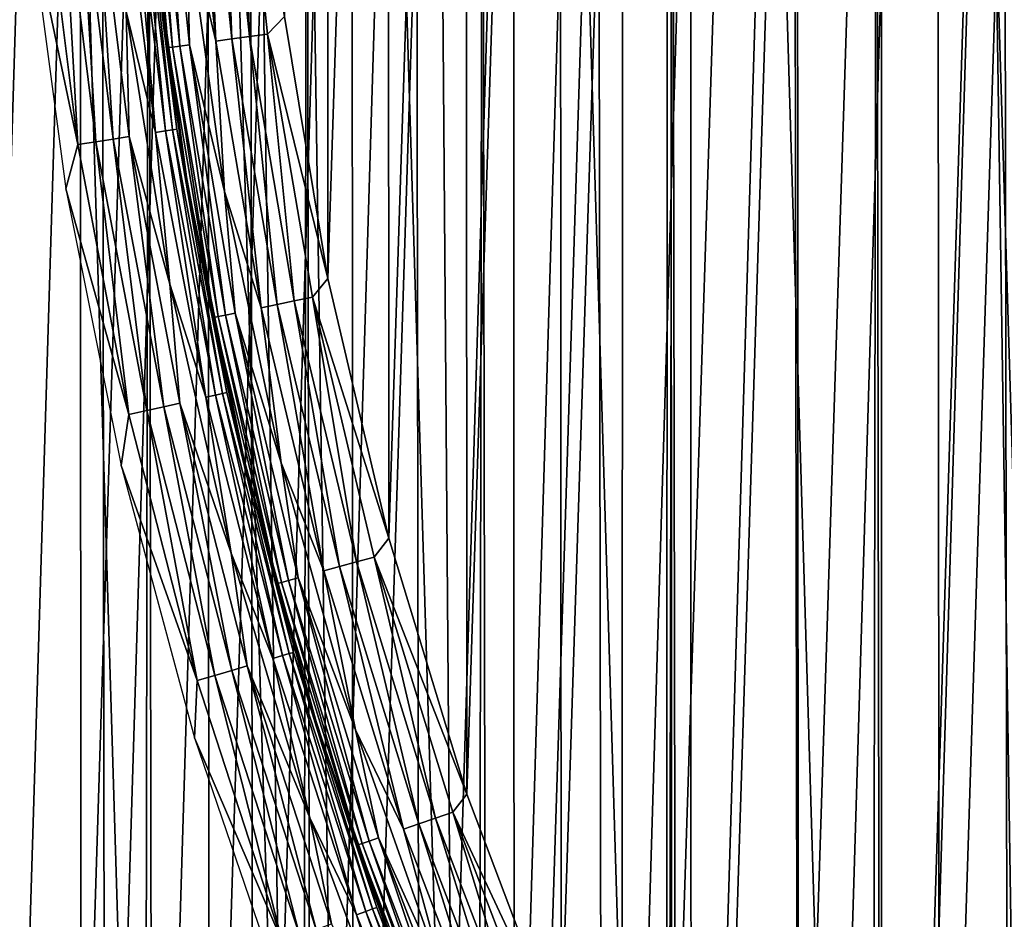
# Model space of a CAD drawing. Header units: millimetres. Extents: x -400 to 400, y -400 to 400.
# Tile 16 of 95: x -71 to -55, y -24 to -9. Entities that reach past the tile are written whole.
import ezdxf

# ---------------------------------------------------------------- set-up
doc = ezdxf.new("R2010")
doc.units = ezdxf.units.MM
doc.header["$LTSCALE"] = 52.148148
for name, color, linetype in [('1', 7, 'CONTINUOUS'), ('2', 7, 'CONTINUOUS'), ('21', 7, 'CONTINUOUS'), ('22', 7, 'CONTINUOUS'), ('27', 7, 'CONTINUOUS'), ('31', 7, 'CONTINUOUS'), ('32', 7, 'CONTINUOUS'), ('33', 7, 'CONTINUOUS'), ('34', 7, 'CONTINUOUS'), ('35', 7, 'CONTINUOUS'), ('38', 7, 'CONTINUOUS'), ('45', 7, 'CONTINUOUS')]:
    doc.layers.add(name, color=color, linetype=linetype)

msp = doc.modelspace()

# ---------------------------------------------------------------- linework, layer by layer
at = {"layer": '1', "color": 253, "linetype": 'Continuous', "true_color": 0x9ca8ab}
for points in [[(-60.953, 395.331, -1.86), (-48.925, -396.995, -1.197), (-48.79, 397.014, -1.192), (-60.953, 395.331, -1.86)], [(-67.019, 394.347, -2.249), (-61.08, -395.309, -1.866), (-60.953, 395.331, -1.86), (-67.019, 394.347, -2.249)], [(-61.08, -395.309, -1.866), (-48.925, -396.995, -1.197), (-60.953, 395.331, -1.86), (-61.08, -395.309, -1.866)], [(-73.072, 393.269, -2.674), (-61.08, -395.309, -1.866), (-67.019, 394.347, -2.249), (-73.072, 393.269, -2.674)], [(-73.182, -393.248, -2.68), (-61.08, -395.309, -1.866), (-73.072, 393.269, -2.674), (-73.182, -393.248, -2.68)]]:
    msp.add_3dface(points, dxfattribs=at)
at = {"layer": '2', "color": 253, "linetype": 'Continuous', "true_color": 0x9ca8ab}
for points in [[(-60.18, 395.429, -3.316), (-48.206, 397.074, -2.665), (-48.401, -397.057, -2.673), (-60.18, 395.429, -3.316)], [(-72.084, 393.428, -4.106), (-60.18, 395.429, -3.316), (-60.373, -395.406, -3.326), (-72.084, 393.428, -4.106)], [(-60.373, -395.406, -3.326), (-60.18, 395.429, -3.316), (-48.401, -397.057, -2.673), (-60.373, -395.406, -3.326)], [(-72.296, -393.393, -4.12), (-72.084, 393.428, -4.106), (-60.373, -395.406, -3.326), (-72.296, -393.393, -4.12)]]:
    msp.add_3dface(points, dxfattribs=at)
at = {"layer": '21', "color": 253, "linetype": 'Continuous', "true_color": 0x9ca8ab}
for points in [[(-53.094, 58.499, 472.043), (-56.717, 54.993, 472.043), (-53.287, -58.323, 472.043), (-53.094, 58.499, 472.043)], [(-56.717, 54.993, 472.043), (-60.098, 51.274, 472.043), (-56.906, -54.797, 472.043), (-56.717, 54.993, 472.043)], [(-56.717, 54.993, 472.043), (-56.906, -54.797, 472.043), (-53.287, -58.323, 472.043), (-56.717, 54.993, 472.043)], [(-60.098, 51.274, 472.043), (-63.254, 47.319, 472.043), (-60.278, -51.063, 472.043), (-60.098, 51.274, 472.043)], [(-60.098, 51.274, 472.043), (-60.278, -51.063, 472.043), (-56.906, -54.797, 472.043), (-60.098, 51.274, 472.043)], [(-63.254, 47.319, 472.043), (-66.169, 43.152, 472.043), (-63.419, -47.1, 472.043), (-63.254, 47.319, 472.043)], [(-63.254, 47.319, 472.043), (-63.419, -47.1, 472.043), (-60.278, -51.063, 472.043), (-63.254, 47.319, 472.043)], [(-66.169, 43.152, 472.043), (-68.799, 38.828, 472.043), (-66.314, -42.929, 472.043), (-66.169, 43.152, 472.043)], [(-66.169, 43.152, 472.043), (-66.314, -42.929, 472.043), (-63.419, -47.1, 472.043), (-66.169, 43.152, 472.043)], [(-68.799, 38.828, 472.043), (-71.142, 34.341, 472.043), (-68.924, -38.606, 472.043), (-68.799, 38.828, 472.043)], [(-68.799, 38.828, 472.043), (-68.924, -38.606, 472.043), (-66.314, -42.929, 472.043), (-68.799, 38.828, 472.043)], [(-71.142, 34.341, 472.043), (-71.247, -34.125, 472.043), (-68.924, -38.606, 472.043), (-71.142, 34.341, 472.043)]]:
    msp.add_3dface(points, dxfattribs=at)
at = {"layer": '22', "color": 253, "linetype": 'Continuous', "true_color": 0x9ca8ab}
for points in [[(-56.717, -54.993, 470.543), (-56.906, 54.797, 470.543), (-53.287, 58.323, 470.543), (-56.717, -54.993, 470.543)], [(-53.094, -58.499, 470.543), (-56.717, -54.993, 470.543), (-53.287, 58.323, 470.543), (-53.094, -58.499, 470.543)], [(-60.098, -51.274, 470.543), (-60.278, 51.063, 470.543), (-56.906, 54.797, 470.543), (-60.098, -51.274, 470.543)], [(-56.717, -54.993, 470.543), (-60.098, -51.274, 470.543), (-56.906, 54.797, 470.543), (-56.717, -54.993, 470.543)], [(-63.254, -47.319, 470.543), (-63.419, 47.1, 470.543), (-60.278, 51.063, 470.543), (-63.254, -47.319, 470.543)], [(-60.098, -51.274, 470.543), (-63.254, -47.319, 470.543), (-60.278, 51.063, 470.543), (-60.098, -51.274, 470.543)], [(-66.169, -43.152, 470.543), (-66.314, 42.929, 470.543), (-63.419, 47.1, 470.543), (-66.169, -43.152, 470.543)], [(-63.254, -47.319, 470.543), (-66.169, -43.152, 470.543), (-63.419, 47.1, 470.543), (-63.254, -47.319, 470.543)], [(-68.799, -38.828, 470.543), (-68.924, 38.606, 470.543), (-66.314, 42.929, 470.543), (-68.799, -38.828, 470.543)], [(-66.169, -43.152, 470.543), (-68.799, -38.828, 470.543), (-66.314, 42.929, 470.543), (-66.169, -43.152, 470.543)], [(-71.142, -34.341, 470.543), (-71.247, 34.125, 470.543), (-68.924, 38.606, 470.543), (-71.142, -34.341, 470.543)], [(-68.799, -38.828, 470.543), (-71.142, -34.341, 470.543), (-68.924, 38.606, 470.543), (-68.799, -38.828, 470.543)]]:
    msp.add_3dface(points, dxfattribs=at)
at = {"layer": '27', "color": 253, "linetype": 'Continuous', "true_color": 0x9ca8ab}
for points in [[(-68.871, -6.743, 498.043), (-68.607, -9.037, 498.043), (-68.837, -7.082, 507.043), (-68.871, -6.743, 498.043)], [(-68.607, -9.037, 498.043), (-68.268, -11.321, 498.043), (-68.837, -7.082, 507.043), (-68.607, -9.037, 498.043)], [(-68.837, -7.082, 507.043), (-68.268, -11.321, 498.043), (-68.211, -11.657, 507.043), (-68.837, -7.082, 507.043)], [(-68.268, -11.321, 498.043), (-67.852, -13.592, 498.043), (-68.211, -11.657, 507.043), (-68.268, -11.321, 498.043)], [(-67.852, -13.592, 498.043), (-67.361, -15.848, 498.043), (-68.211, -11.657, 507.043), (-67.852, -13.592, 498.043)], [(-68.211, -11.657, 507.043), (-67.361, -15.848, 498.043), (-67.282, -16.18, 507.043), (-68.211, -11.657, 507.043)], [(-67.361, -15.848, 498.043), (-66.794, -18.087, 498.043), (-67.282, -16.18, 507.043), (-67.361, -15.848, 498.043)], [(-66.794, -18.087, 498.043), (-66.154, -20.305, 498.043), (-67.282, -16.18, 507.043), (-66.794, -18.087, 498.043)], [(-67.282, -16.18, 507.043), (-66.154, -20.305, 498.043), (-66.053, -20.631, 507.043), (-67.282, -16.18, 507.043)], [(-66.154, -20.305, 498.043), (-65.44, -22.501, 498.043), (-66.053, -20.631, 507.043), (-66.154, -20.305, 498.043)], [(-65.44, -22.501, 498.043), (-64.653, -24.672, 498.043), (-66.053, -20.631, 507.043), (-65.44, -22.501, 498.043)], [(-66.053, -20.631, 507.043), (-64.653, -24.672, 498.043), (-64.53, -24.99, 507.043), (-66.053, -20.631, 507.043)]]:
    msp.add_3dface(points, dxfattribs=at)
at = {"layer": '31', "color": 253, "linetype": 'Continuous', "true_color": 0x9ca8ab}
for points in [[(-69.005, -4.856, 507.356), (-68.539, -9.359, 507.356), (-68.932, -4.851, 507.661), (-69.005, -4.856, 507.356)], [(-69.005, -4.856, 507.356), (-68.837, -7.082, 507.043), (-68.539, -9.359, 507.356), (-69.005, -4.856, 507.356)], [(-68.932, -4.851, 507.661), (-68.467, -9.349, 507.661), (-68.812, -4.843, 507.951), (-68.932, -4.851, 507.661)], [(-68.932, -4.851, 507.661), (-68.539, -9.359, 507.356), (-68.467, -9.349, 507.661), (-68.932, -4.851, 507.661)], [(-68.812, -4.843, 507.951), (-68.347, -9.333, 507.951), (-68.648, -4.831, 508.219), (-68.812, -4.843, 507.951)], [(-68.812, -4.843, 507.951), (-68.467, -9.349, 507.661), (-68.347, -9.333, 507.951), (-68.812, -4.843, 507.951)], [(-68.648, -4.831, 508.219), (-68.347, -9.333, 507.951), (-68.185, -9.31, 508.219), (-68.648, -4.831, 508.219)], [(-68.648, -4.831, 508.219), (-68.185, -9.31, 508.219), (-68.236, -7.196, 508.457), (-68.648, -4.831, 508.219)], [(-68.837, -7.082, 507.043), (-68.211, -11.657, 507.043), (-68.539, -9.359, 507.356), (-68.837, -7.082, 507.043)], [(-68.236, -7.196, 508.457), (-68.185, -9.31, 508.219), (-67.603, -11.738, 508.457), (-68.236, -7.196, 508.457)], [(-68.539, -9.359, 507.356), (-67.781, -13.822, 507.356), (-68.467, -9.349, 507.661), (-68.539, -9.359, 507.356)], [(-68.539, -9.359, 507.356), (-68.211, -11.657, 507.043), (-67.781, -13.822, 507.356), (-68.539, -9.359, 507.356)], [(-68.467, -9.349, 507.661), (-67.709, -13.807, 507.661), (-68.347, -9.333, 507.951), (-68.467, -9.349, 507.661)], [(-68.467, -9.349, 507.661), (-67.781, -13.822, 507.356), (-67.709, -13.807, 507.661), (-68.467, -9.349, 507.661)], [(-68.347, -9.333, 507.951), (-67.591, -13.783, 507.951), (-68.185, -9.31, 508.219), (-68.347, -9.333, 507.951)], [(-68.347, -9.333, 507.951), (-67.709, -13.807, 507.661), (-67.591, -13.783, 507.951), (-68.347, -9.333, 507.951)], [(-68.185, -9.31, 508.219), (-67.591, -13.783, 507.951), (-67.43, -13.75, 508.219), (-68.185, -9.31, 508.219)], [(-68.185, -9.31, 508.219), (-67.43, -13.75, 508.219), (-67.603, -11.738, 508.457), (-68.185, -9.31, 508.219)], [(-68.211, -11.657, 507.043), (-67.282, -16.18, 507.043), (-67.781, -13.822, 507.356), (-68.211, -11.657, 507.043)], [(-67.603, -11.738, 508.457), (-67.43, -13.75, 508.219), (-66.668, -16.227, 508.457), (-67.603, -11.738, 508.457)], [(-67.781, -13.822, 507.356), (-66.731, -18.225, 507.356), (-67.709, -13.807, 507.661), (-67.781, -13.822, 507.356)], [(-67.781, -13.822, 507.356), (-67.282, -16.18, 507.043), (-66.731, -18.225, 507.356), (-67.781, -13.822, 507.356)], [(-67.709, -13.807, 507.661), (-66.661, -18.206, 507.661), (-67.591, -13.783, 507.951), (-67.709, -13.807, 507.661)], [(-67.709, -13.807, 507.661), (-66.731, -18.225, 507.356), (-66.661, -18.206, 507.661), (-67.709, -13.807, 507.661)], [(-67.591, -13.783, 507.951), (-66.545, -18.174, 507.951), (-67.43, -13.75, 508.219), (-67.591, -13.783, 507.951)], [(-67.591, -13.783, 507.951), (-66.661, -18.206, 507.661), (-66.545, -18.174, 507.951), (-67.591, -13.783, 507.951)], [(-67.43, -13.75, 508.219), (-66.545, -18.174, 507.951), (-66.386, -18.131, 508.219), (-67.43, -13.75, 508.219)], [(-67.43, -13.75, 508.219), (-66.386, -18.131, 508.219), (-66.668, -16.227, 508.457), (-67.43, -13.75, 508.219)], [(-67.282, -16.18, 507.043), (-66.053, -20.631, 507.043), (-66.731, -18.225, 507.356), (-67.282, -16.18, 507.043)], [(-66.668, -16.227, 508.457), (-66.386, -18.131, 508.219), (-65.435, -20.644, 508.457), (-66.668, -16.227, 508.457)], [(-66.731, -18.225, 507.356), (-65.397, -22.55, 507.356), (-66.661, -18.206, 507.661), (-66.731, -18.225, 507.356)], [(-66.731, -18.225, 507.356), (-66.053, -20.631, 507.043), (-65.397, -22.55, 507.356), (-66.731, -18.225, 507.356)], [(-66.661, -18.206, 507.661), (-65.327, -22.527, 507.661), (-66.545, -18.174, 507.951), (-66.661, -18.206, 507.661)], [(-66.661, -18.206, 507.661), (-65.397, -22.55, 507.356), (-65.327, -22.527, 507.661), (-66.661, -18.206, 507.661)], [(-66.545, -18.174, 507.951), (-65.213, -22.487, 507.951), (-66.386, -18.131, 508.219), (-66.545, -18.174, 507.951)], [(-66.545, -18.174, 507.951), (-65.327, -22.527, 507.661), (-65.213, -22.487, 507.951), (-66.545, -18.174, 507.951)], [(-66.386, -18.131, 508.219), (-65.213, -22.487, 507.951), (-65.058, -22.434, 508.219), (-66.386, -18.131, 508.219)], [(-66.386, -18.131, 508.219), (-65.058, -22.434, 508.219), (-65.435, -20.644, 508.457), (-66.386, -18.131, 508.219)], [(-66.053, -20.631, 507.043), (-64.53, -24.99, 507.043), (-65.397, -22.55, 507.356), (-66.053, -20.631, 507.043)], [(-65.435, -20.644, 508.457), (-65.058, -22.434, 508.219), (-63.91, -24.968, 508.457), (-65.435, -20.644, 508.457)], [(-65.327, -22.527, 507.661), (-63.714, -26.751, 507.661), (-65.213, -22.487, 507.951), (-65.327, -22.527, 507.661)], [(-65.213, -22.487, 507.951), (-63.603, -26.704, 507.951), (-65.058, -22.434, 508.219), (-65.213, -22.487, 507.951)], [(-65.213, -22.487, 507.951), (-63.714, -26.751, 507.661), (-63.603, -26.704, 507.951), (-65.213, -22.487, 507.951)], [(-65.058, -22.434, 508.219), (-63.603, -26.704, 507.951), (-63.452, -26.641, 508.219), (-65.058, -22.434, 508.219)], [(-65.058, -22.434, 508.219), (-63.452, -26.641, 508.219), (-63.91, -24.968, 508.457), (-65.058, -22.434, 508.219)], [(-65.397, -22.55, 507.356), (-63.782, -26.779, 507.356), (-65.327, -22.527, 507.661), (-65.397, -22.55, 507.356)], [(-65.397, -22.55, 507.356), (-64.53, -24.99, 507.043), (-63.782, -26.779, 507.356), (-65.397, -22.55, 507.356)], [(-65.327, -22.527, 507.661), (-63.782, -26.779, 507.356), (-63.714, -26.751, 507.661), (-65.327, -22.527, 507.661)]]:
    msp.add_3dface(points, dxfattribs=at)
at = {"layer": '32', "color": 253, "linetype": 'Continuous', "true_color": 0x9ca8ab}
for points in [[(-68.207, -4.8, 508.661), (-68.236, -7.196, 508.457), (-67.747, -9.251, 508.661), (-68.207, -4.8, 508.661)], [(-68.207, -4.8, 508.661), (-67.747, -9.251, 508.661), (-67.94, -4.781, 508.825), (-68.207, -4.8, 508.661)], [(-67.94, -4.781, 508.825), (-67.481, -9.214, 508.825), (-67.65, -4.761, 508.945), (-67.94, -4.781, 508.825)], [(-67.94, -4.781, 508.825), (-67.747, -9.251, 508.661), (-67.481, -9.214, 508.825), (-67.94, -4.781, 508.825)], [(-67.345, -4.739, 509.018), (-67.65, -4.761, 508.945), (-67.194, -9.175, 508.945), (-67.345, -4.739, 509.018)], [(-67.65, -4.761, 508.945), (-67.481, -9.214, 508.825), (-67.194, -9.175, 508.945), (-67.65, -4.761, 508.945)], [(-66.891, -9.134, 509.018), (-66.614, -8.842, 509.043), (-67.345, -4.739, 509.018), (-66.891, -9.134, 509.018)], [(-66.891, -9.134, 509.018), (-67.345, -4.739, 509.018), (-67.194, -9.175, 508.945), (-66.891, -9.134, 509.018)], [(-68.236, -7.196, 508.457), (-67.603, -11.738, 508.457), (-67.747, -9.251, 508.661), (-68.236, -7.196, 508.457)], [(-65.895, -13.177, 509.043), (-66.614, -8.842, 509.043), (-66.891, -9.134, 509.018), (-65.895, -13.177, 509.043)], [(-67.747, -9.251, 508.661), (-66.997, -13.662, 508.661), (-67.481, -9.214, 508.825), (-67.747, -9.251, 508.661)], [(-67.747, -9.251, 508.661), (-67.603, -11.738, 508.457), (-66.997, -13.662, 508.661), (-67.747, -9.251, 508.661)], [(-67.481, -9.214, 508.825), (-66.734, -13.608, 508.825), (-67.194, -9.175, 508.945), (-67.481, -9.214, 508.825)], [(-67.481, -9.214, 508.825), (-66.997, -13.662, 508.661), (-66.734, -13.608, 508.825), (-67.481, -9.214, 508.825)], [(-66.891, -9.134, 509.018), (-67.194, -9.175, 508.945), (-66.45, -13.55, 508.945), (-66.891, -9.134, 509.018)], [(-67.194, -9.175, 508.945), (-66.734, -13.608, 508.825), (-66.45, -13.55, 508.945), (-67.194, -9.175, 508.945)], [(-66.151, -13.489, 509.018), (-65.895, -13.177, 509.043), (-66.891, -9.134, 509.018), (-66.151, -13.489, 509.018)], [(-66.151, -13.489, 509.018), (-66.891, -9.134, 509.018), (-66.45, -13.55, 508.945), (-66.151, -13.489, 509.018)], [(-67.603, -11.738, 508.457), (-66.668, -16.227, 508.457), (-66.997, -13.662, 508.661), (-67.603, -11.738, 508.457)], [(-64.887, -17.472, 509.043), (-65.895, -13.177, 509.043), (-66.151, -13.489, 509.018), (-64.887, -17.472, 509.043)], [(-66.151, -13.489, 509.018), (-66.45, -13.55, 508.945), (-65.421, -17.867, 508.945), (-66.151, -13.489, 509.018)], [(-65.127, -17.787, 509.018), (-64.887, -17.472, 509.043), (-66.151, -13.489, 509.018), (-65.127, -17.787, 509.018)], [(-65.127, -17.787, 509.018), (-66.151, -13.489, 509.018), (-65.421, -17.867, 508.945), (-65.127, -17.787, 509.018)], [(-66.997, -13.662, 508.661), (-65.96, -18.014, 508.661), (-66.734, -13.608, 508.825), (-66.997, -13.662, 508.661)], [(-66.997, -13.662, 508.661), (-66.668, -16.227, 508.457), (-65.96, -18.014, 508.661), (-66.997, -13.662, 508.661)], [(-66.734, -13.608, 508.825), (-65.701, -17.944, 508.825), (-66.45, -13.55, 508.945), (-66.734, -13.608, 508.825)], [(-66.734, -13.608, 508.825), (-65.96, -18.014, 508.661), (-65.701, -17.944, 508.825), (-66.734, -13.608, 508.825)], [(-66.45, -13.55, 508.945), (-65.701, -17.944, 508.825), (-65.421, -17.867, 508.945), (-66.45, -13.55, 508.945)], [(-66.668, -16.227, 508.457), (-65.435, -20.644, 508.457), (-65.96, -18.014, 508.661), (-66.668, -16.227, 508.457)], [(-63.594, -21.71, 509.043), (-64.887, -17.472, 509.043), (-65.127, -17.787, 509.018), (-63.594, -21.71, 509.043)], [(-65.701, -17.944, 508.825), (-64.387, -22.202, 508.825), (-65.421, -17.867, 508.945), (-65.701, -17.944, 508.825)], [(-65.127, -17.787, 509.018), (-65.421, -17.867, 508.945), (-64.113, -22.108, 508.945), (-65.127, -17.787, 509.018)], [(-65.421, -17.867, 508.945), (-64.387, -22.202, 508.825), (-64.113, -22.108, 508.945), (-65.421, -17.867, 508.945)], [(-63.824, -22.008, 509.018), (-63.594, -21.71, 509.043), (-65.127, -17.787, 509.018), (-63.824, -22.008, 509.018)], [(-63.824, -22.008, 509.018), (-65.127, -17.787, 509.018), (-64.113, -22.108, 508.945), (-63.824, -22.008, 509.018)], [(-65.96, -18.014, 508.661), (-64.64, -22.29, 508.661), (-65.701, -17.944, 508.825), (-65.96, -18.014, 508.661)], [(-65.96, -18.014, 508.661), (-65.435, -20.644, 508.457), (-64.64, -22.29, 508.661), (-65.96, -18.014, 508.661)], [(-65.701, -17.944, 508.825), (-64.64, -22.29, 508.661), (-64.387, -22.202, 508.825), (-65.701, -17.944, 508.825)], [(-65.435, -20.644, 508.457), (-63.91, -24.968, 508.457), (-64.64, -22.29, 508.661), (-65.435, -20.644, 508.457)], [(-62.034, -25.836, 509.043), (-63.594, -21.71, 509.043), (-63.824, -22.008, 509.018), (-62.034, -25.836, 509.043)], [(-64.387, -22.202, 508.825), (-62.797, -26.366, 508.825), (-64.113, -22.108, 508.945), (-64.387, -22.202, 508.825)], [(-63.824, -22.008, 509.018), (-64.113, -22.108, 508.945), (-62.53, -26.254, 508.945), (-63.824, -22.008, 509.018)], [(-64.113, -22.108, 508.945), (-62.797, -26.366, 508.825), (-62.53, -26.254, 508.945), (-64.113, -22.108, 508.945)], [(-62.248, -26.135, 509.018), (-62.034, -25.836, 509.043), (-63.824, -22.008, 509.018), (-62.248, -26.135, 509.018)], [(-62.248, -26.135, 509.018), (-63.824, -22.008, 509.018), (-62.53, -26.254, 508.945), (-62.248, -26.135, 509.018)], [(-64.64, -22.29, 508.661), (-63.044, -26.47, 508.661), (-64.387, -22.202, 508.825), (-64.64, -22.29, 508.661)], [(-64.64, -22.29, 508.661), (-63.91, -24.968, 508.457), (-63.044, -26.47, 508.661), (-64.64, -22.29, 508.661)], [(-64.387, -22.202, 508.825), (-63.044, -26.47, 508.661), (-62.797, -26.366, 508.825), (-64.387, -22.202, 508.825)]]:
    msp.add_3dface(points, dxfattribs=at)
at = {"layer": '33', "color": 253, "linetype": 'Continuous', "true_color": 0x9ca8ab}
for points in [[(-55.771, -37.484, 509.043), (-53.275, 40.955, 509.043), (-55.823, 37.406, 509.043), (-55.771, -37.484, 509.043)], [(-55.771, -37.484, 509.043), (-53.211, -41.041, 509.043), (-53.275, 40.955, 509.043), (-55.771, -37.484, 509.043)], [(-58.103, -33.751, 509.043), (-55.823, 37.406, 509.043), (-58.143, 33.68, 509.043), (-58.103, -33.751, 509.043)], [(-58.103, -33.751, 509.043), (-55.771, -37.484, 509.043), (-55.823, 37.406, 509.043), (-58.103, -33.751, 509.043)], [(-60.202, -29.85, 509.043), (-58.143, 33.68, 509.043), (-60.234, 29.784, 509.043), (-60.202, -29.85, 509.043)], [(-60.202, -29.85, 509.043), (-58.103, -33.751, 509.043), (-58.143, 33.68, 509.043), (-60.202, -29.85, 509.043)], [(-62.034, -25.836, 509.043), (-60.234, 29.784, 509.043), (-62.059, 25.776, 509.043), (-62.034, -25.836, 509.043)], [(-62.034, -25.836, 509.043), (-60.202, -29.85, 509.043), (-60.234, 29.784, 509.043), (-62.034, -25.836, 509.043)], [(-63.594, -21.71, 509.043), (-62.059, 25.776, 509.043), (-63.612, 21.656, 509.043), (-63.594, -21.71, 509.043)], [(-63.594, -21.71, 509.043), (-62.034, -25.836, 509.043), (-62.059, 25.776, 509.043), (-63.594, -21.71, 509.043)], [(-64.887, -17.472, 509.043), (-63.612, 21.656, 509.043), (-64.899, 17.424, 509.043), (-64.887, -17.472, 509.043)], [(-64.887, -17.472, 509.043), (-63.594, -21.71, 509.043), (-63.612, 21.656, 509.043), (-64.887, -17.472, 509.043)], [(-65.895, -13.177, 509.043), (-64.899, 17.424, 509.043), (-65.904, 13.137, 509.043), (-65.895, -13.177, 509.043)], [(-65.895, -13.177, 509.043), (-64.887, -17.472, 509.043), (-64.899, 17.424, 509.043), (-65.895, -13.177, 509.043)], [(-66.614, -8.842, 509.043), (-65.895, -13.177, 509.043), (-65.904, 13.137, 509.043), (-66.614, -8.842, 509.043)]]:
    msp.add_3dface(points, dxfattribs=at)
at = {"layer": '34', "color": 253, "linetype": 'Continuous', "true_color": 0x9ca8ab}
for points in [[(-68.745, -10.762, 496.867), (-69.13, -6.32, 497.134), (-69.294, -6.335, 496.867), (-68.745, -10.762, 496.867)], [(-68.745, -10.762, 496.867), (-69.294, -6.335, 496.867), (-69.233, -8.763, 496.629), (-68.745, -10.762, 496.867)], [(-68.583, -10.736, 497.134), (-69.01, -6.309, 497.425), (-69.13, -6.32, 497.134), (-68.583, -10.736, 497.134)], [(-68.583, -10.736, 497.134), (-69.13, -6.32, 497.134), (-68.745, -10.762, 496.867), (-68.583, -10.736, 497.134)], [(-68.464, -10.718, 497.425), (-68.937, -6.302, 497.73), (-69.01, -6.309, 497.425), (-68.464, -10.718, 497.425)], [(-68.464, -10.718, 497.425), (-69.01, -6.309, 497.425), (-68.583, -10.736, 497.134), (-68.464, -10.718, 497.425)], [(-68.392, -10.706, 497.73), (-68.871, -6.743, 498.043), (-68.937, -6.302, 497.73), (-68.392, -10.706, 497.73)], [(-68.392, -10.706, 497.73), (-68.937, -6.302, 497.73), (-68.464, -10.718, 497.425), (-68.392, -10.706, 497.73)], [(-68.607, -9.037, 498.043), (-68.871, -6.743, 498.043), (-68.392, -10.706, 497.73), (-68.607, -9.037, 498.043)], [(-68.512, -13.272, 496.629), (-68.745, -10.762, 496.867), (-69.233, -8.763, 496.629), (-68.512, -13.272, 496.629)], [(-68.268, -11.321, 498.043), (-68.607, -9.037, 498.043), (-68.392, -10.706, 497.73), (-68.268, -11.321, 498.043)], [(-67.915, -15.144, 496.867), (-68.583, -10.736, 497.134), (-68.745, -10.762, 496.867), (-67.915, -15.144, 496.867)], [(-67.754, -15.108, 497.134), (-68.464, -10.718, 497.425), (-68.583, -10.736, 497.134), (-67.754, -15.108, 497.134)], [(-67.754, -15.108, 497.134), (-68.583, -10.736, 497.134), (-67.915, -15.144, 496.867), (-67.754, -15.108, 497.134)], [(-67.637, -15.082, 497.425), (-68.392, -10.706, 497.73), (-68.464, -10.718, 497.425), (-67.637, -15.082, 497.425)], [(-67.637, -15.082, 497.425), (-68.464, -10.718, 497.425), (-67.754, -15.108, 497.134), (-67.637, -15.082, 497.425)], [(-67.565, -15.066, 497.73), (-68.268, -11.321, 498.043), (-68.392, -10.706, 497.73), (-67.565, -15.066, 497.73)], [(-67.565, -15.066, 497.73), (-68.392, -10.706, 497.73), (-67.637, -15.082, 497.425), (-67.565, -15.066, 497.73)], [(-67.915, -15.144, 496.867), (-68.745, -10.762, 496.867), (-68.512, -13.272, 496.629), (-67.915, -15.144, 496.867)], [(-67.852, -13.592, 498.043), (-68.268, -11.321, 498.043), (-67.565, -15.066, 497.73), (-67.852, -13.592, 498.043)], [(-67.497, -17.725, 496.629), (-67.915, -15.144, 496.867), (-68.512, -13.272, 496.629), (-67.497, -17.725, 496.629)], [(-67.361, -15.848, 498.043), (-67.852, -13.592, 498.043), (-67.565, -15.066, 497.73), (-67.361, -15.848, 498.043)], [(-66.805, -19.464, 496.867), (-67.754, -15.108, 497.134), (-67.915, -15.144, 496.867), (-66.805, -19.464, 496.867)], [(-66.805, -19.464, 496.867), (-67.915, -15.144, 496.867), (-67.497, -17.725, 496.629), (-66.805, -19.464, 496.867)], [(-66.647, -19.418, 497.134), (-67.637, -15.082, 497.425), (-67.754, -15.108, 497.134), (-66.647, -19.418, 497.134)], [(-66.647, -19.418, 497.134), (-67.754, -15.108, 497.134), (-66.805, -19.464, 496.867), (-66.647, -19.418, 497.134)], [(-66.532, -19.385, 497.425), (-67.565, -15.066, 497.73), (-67.637, -15.082, 497.425), (-66.532, -19.385, 497.425)], [(-66.532, -19.385, 497.425), (-67.637, -15.082, 497.425), (-66.647, -19.418, 497.134), (-66.532, -19.385, 497.425)], [(-66.461, -19.364, 497.73), (-67.361, -15.848, 498.043), (-67.565, -15.066, 497.73), (-66.461, -19.364, 497.73)], [(-66.461, -19.364, 497.73), (-67.565, -15.066, 497.73), (-66.532, -19.385, 497.425), (-66.461, -19.364, 497.73)], [(-66.794, -18.087, 498.043), (-67.361, -15.848, 498.043), (-66.461, -19.364, 497.73), (-66.794, -18.087, 498.043)], [(-66.194, -22.101, 496.629), (-66.805, -19.464, 496.867), (-67.497, -17.725, 496.629), (-66.194, -22.101, 496.629)], [(-66.154, -20.305, 498.043), (-66.794, -18.087, 498.043), (-66.461, -19.364, 497.73), (-66.154, -20.305, 498.043)], [(-65.266, -23.649, 497.134), (-66.532, -19.385, 497.425), (-66.647, -19.418, 497.134), (-65.266, -23.649, 497.134)], [(-65.153, -23.608, 497.425), (-66.461, -19.364, 497.73), (-66.532, -19.385, 497.425), (-65.153, -23.608, 497.425)], [(-65.153, -23.608, 497.425), (-66.532, -19.385, 497.425), (-65.266, -23.649, 497.134), (-65.153, -23.608, 497.425)], [(-65.084, -23.583, 497.73), (-66.154, -20.305, 498.043), (-66.461, -19.364, 497.73), (-65.084, -23.583, 497.73)], [(-65.084, -23.583, 497.73), (-66.461, -19.364, 497.73), (-65.153, -23.608, 497.425), (-65.084, -23.583, 497.73)], [(-65.42, -23.704, 496.867), (-66.647, -19.418, 497.134), (-66.805, -19.464, 496.867), (-65.42, -23.704, 496.867)], [(-65.42, -23.704, 496.867), (-66.805, -19.464, 496.867), (-66.194, -22.101, 496.629), (-65.42, -23.704, 496.867)], [(-65.266, -23.649, 497.134), (-66.647, -19.418, 497.134), (-65.42, -23.704, 496.867), (-65.266, -23.649, 497.134)], [(-65.44, -22.501, 498.043), (-66.154, -20.305, 498.043), (-65.084, -23.583, 497.73), (-65.44, -22.501, 498.043)], [(-64.606, -26.383, 496.629), (-65.42, -23.704, 496.867), (-66.194, -22.101, 496.629), (-64.606, -26.383, 496.629)], [(-64.653, -24.672, 498.043), (-65.44, -22.501, 498.043), (-65.084, -23.583, 497.73), (-64.653, -24.672, 498.043)], [(-63.617, -27.782, 497.134), (-65.153, -23.608, 497.425), (-65.266, -23.649, 497.134), (-63.617, -27.782, 497.134)], [(-63.506, -27.733, 497.425), (-65.084, -23.583, 497.73), (-65.153, -23.608, 497.425), (-63.506, -27.733, 497.425)], [(-63.506, -27.733, 497.425), (-65.153, -23.608, 497.425), (-63.617, -27.782, 497.134), (-63.506, -27.733, 497.425)], [(-63.439, -27.704, 497.73), (-64.653, -24.672, 498.043), (-65.084, -23.583, 497.73), (-63.439, -27.704, 497.73)], [(-63.439, -27.704, 497.73), (-65.084, -23.583, 497.73), (-63.506, -27.733, 497.425), (-63.439, -27.704, 497.73)], [(-63.767, -27.847, 496.867), (-65.266, -23.649, 497.134), (-65.42, -23.704, 496.867), (-63.767, -27.847, 496.867)], [(-63.767, -27.847, 496.867), (-65.42, -23.704, 496.867), (-64.606, -26.383, 496.629), (-63.767, -27.847, 496.867)], [(-63.617, -27.782, 497.134), (-65.266, -23.649, 497.134), (-63.767, -27.847, 496.867), (-63.617, -27.782, 497.134)]]:
    msp.add_3dface(points, dxfattribs=at)
at = {"layer": '35', "color": 253, "linetype": 'Continuous', "true_color": 0x9ca8ab}
for points in [[(-70.594, -6.454, 496.067), (-70.849, -7.063, 496.043), (-70.035, -10.964, 496.067), (-70.594, -6.454, 496.067)], [(-70.594, -6.454, 496.067), (-70.035, -10.964, 496.067), (-70.289, -6.426, 496.141), (-70.594, -6.454, 496.067)], [(-69.733, -10.916, 496.141), (-70, -6.4, 496.261), (-70.289, -6.426, 496.141), (-69.733, -10.916, 496.141)], [(-70.035, -10.964, 496.067), (-69.733, -10.916, 496.141), (-70.289, -6.426, 496.141), (-70.035, -10.964, 496.067)], [(-69.447, -10.871, 496.261), (-69.734, -6.375, 496.425), (-70, -6.4, 496.261), (-69.447, -10.871, 496.261)], [(-69.447, -10.871, 496.261), (-70, -6.4, 496.261), (-69.733, -10.916, 496.141), (-69.447, -10.871, 496.261)], [(-69.182, -10.83, 496.425), (-69.233, -8.763, 496.629), (-69.734, -6.375, 496.425), (-69.182, -10.83, 496.425)], [(-69.182, -10.83, 496.425), (-69.734, -6.375, 496.425), (-69.447, -10.871, 496.261), (-69.182, -10.83, 496.425)], [(-70.849, -7.063, 496.043), (-70.233, -11.696, 496.043), (-70.035, -10.964, 496.067), (-70.849, -7.063, 496.043)], [(-68.512, -13.272, 496.629), (-69.233, -8.763, 496.629), (-69.182, -10.83, 496.425), (-68.512, -13.272, 496.629)], [(-70.035, -10.964, 496.067), (-69.189, -15.428, 496.067), (-69.733, -10.916, 496.141), (-70.035, -10.964, 496.067)], [(-68.891, -15.362, 496.141), (-69.447, -10.871, 496.261), (-69.733, -10.916, 496.141), (-68.891, -15.362, 496.141)], [(-69.189, -15.428, 496.067), (-68.891, -15.362, 496.141), (-69.733, -10.916, 496.141), (-69.189, -15.428, 496.067)], [(-68.607, -15.299, 496.261), (-69.182, -10.83, 496.425), (-69.447, -10.871, 496.261), (-68.607, -15.299, 496.261)], [(-68.607, -15.299, 496.261), (-69.447, -10.871, 496.261), (-68.891, -15.362, 496.141), (-68.607, -15.299, 496.261)], [(-68.346, -15.24, 496.425), (-68.512, -13.272, 496.629), (-69.182, -10.83, 496.425), (-68.346, -15.24, 496.425)], [(-68.346, -15.24, 496.425), (-69.182, -10.83, 496.425), (-68.607, -15.299, 496.261), (-68.346, -15.24, 496.425)], [(-70.035, -10.964, 496.067), (-70.233, -11.696, 496.043), (-69.189, -15.428, 496.067), (-70.035, -10.964, 496.067)], [(-70.233, -11.696, 496.043), (-69.315, -16.274, 496.043), (-69.189, -15.428, 496.067), (-70.233, -11.696, 496.043)], [(-67.497, -17.725, 496.629), (-68.512, -13.272, 496.629), (-68.346, -15.24, 496.425), (-67.497, -17.725, 496.629)], [(-67.765, -19.744, 496.141), (-68.607, -15.299, 496.261), (-68.891, -15.362, 496.141), (-67.765, -19.744, 496.141)], [(-67.486, -19.663, 496.261), (-68.346, -15.24, 496.425), (-68.607, -15.299, 496.261), (-67.486, -19.663, 496.261)], [(-67.486, -19.663, 496.261), (-68.607, -15.299, 496.261), (-67.765, -19.744, 496.141), (-67.486, -19.663, 496.261)], [(-67.229, -19.588, 496.425), (-67.497, -17.725, 496.629), (-68.346, -15.24, 496.425), (-67.229, -19.588, 496.425)], [(-67.229, -19.588, 496.425), (-68.346, -15.24, 496.425), (-67.486, -19.663, 496.261), (-67.229, -19.588, 496.425)], [(-69.189, -15.428, 496.067), (-69.315, -16.274, 496.043), (-68.058, -19.829, 496.067), (-69.189, -15.428, 496.067)], [(-69.189, -15.428, 496.067), (-68.058, -19.829, 496.067), (-68.891, -15.362, 496.141), (-69.189, -15.428, 496.067)], [(-68.058, -19.829, 496.067), (-67.765, -19.744, 496.141), (-68.891, -15.362, 496.141), (-68.058, -19.829, 496.067)], [(-69.315, -16.274, 496.043), (-68.101, -20.776, 496.043), (-68.058, -19.829, 496.067), (-69.315, -16.274, 496.043)], [(-66.194, -22.101, 496.629), (-67.497, -17.725, 496.629), (-67.229, -19.588, 496.425), (-66.194, -22.101, 496.629)], [(-66.361, -24.045, 496.141), (-67.486, -19.663, 496.261), (-67.765, -19.744, 496.141), (-66.361, -24.045, 496.141)], [(-66.088, -23.946, 496.261), (-67.229, -19.588, 496.425), (-67.486, -19.663, 496.261), (-66.088, -23.946, 496.261)], [(-66.088, -23.946, 496.261), (-67.486, -19.663, 496.261), (-66.361, -24.045, 496.141), (-66.088, -23.946, 496.261)], [(-65.836, -23.855, 496.425), (-66.194, -22.101, 496.629), (-67.229, -19.588, 496.425), (-65.836, -23.855, 496.425)], [(-65.836, -23.855, 496.425), (-67.229, -19.588, 496.425), (-66.088, -23.946, 496.261), (-65.836, -23.855, 496.425)], [(-68.058, -19.829, 496.067), (-68.101, -20.776, 496.043), (-66.648, -24.149, 496.067), (-68.058, -19.829, 496.067)], [(-68.058, -19.829, 496.067), (-66.648, -24.149, 496.067), (-67.765, -19.744, 496.141), (-68.058, -19.829, 496.067)], [(-66.648, -24.149, 496.067), (-66.361, -24.045, 496.141), (-67.765, -19.744, 496.141), (-66.648, -24.149, 496.067)], [(-68.101, -20.776, 496.043), (-66.598, -25.183, 496.043), (-66.648, -24.149, 496.067), (-68.101, -20.776, 496.043)], [(-64.606, -26.383, 496.629), (-66.194, -22.101, 496.629), (-65.836, -23.855, 496.425), (-64.606, -26.383, 496.629)]]:
    msp.add_3dface(points, dxfattribs=at)
at = {"layer": '38', "linetype": 'Continuous'}
for points in [[(-56.752, 51.298, 496.043), (-56.719, -51.334, 496.043), (-53.376, 54.803, 496.043), (-56.752, 51.298, 496.043)], [(-56.719, -51.334, 496.043), (-53.337, -54.84, 496.043), (-53.376, 54.803, 496.043), (-56.719, -51.334, 496.043)], [(-59.905, 47.571, 496.043), (-59.872, -47.613, 496.043), (-56.752, 51.298, 496.043), (-59.905, 47.571, 496.043)], [(-59.872, -47.613, 496.043), (-56.719, -51.334, 496.043), (-56.752, 51.298, 496.043), (-59.872, -47.613, 496.043)], [(-62.839, 43.62, 496.043), (-62.803, -43.672, 496.043), (-59.905, 47.571, 496.043), (-62.839, 43.62, 496.043)], [(-62.803, -43.672, 496.043), (-59.872, -47.613, 496.043), (-59.905, 47.571, 496.043), (-62.803, -43.672, 496.043)], [(-65.512, 39.501, 496.043), (-65.473, -39.565, 496.043), (-62.839, 43.62, 496.043), (-65.512, 39.501, 496.043)], [(-65.473, -39.565, 496.043), (-62.803, -43.672, 496.043), (-62.839, 43.62, 496.043), (-65.473, -39.565, 496.043)], [(-67.898, 35.239, 496.043), (-67.857, -35.319, 496.043), (-65.512, 39.501, 496.043), (-67.898, 35.239, 496.043)], [(-67.857, -35.319, 496.043), (-65.473, -39.565, 496.043), (-65.512, 39.501, 496.043), (-67.857, -35.319, 496.043)], [(-70.019, 30.804, 496.043), (-69.976, -30.904, 496.043), (-67.898, 35.239, 496.043), (-70.019, 30.804, 496.043)], [(-69.976, -30.904, 496.043), (-67.857, -35.319, 496.043), (-67.898, 35.239, 496.043), (-69.976, -30.904, 496.043)], [(-71.855, 26.246, 496.043), (-71.811, -26.366, 496.043), (-70.019, 30.804, 496.043), (-71.855, 26.246, 496.043)], [(-71.811, -26.366, 496.043), (-69.976, -30.904, 496.043), (-70.019, 30.804, 496.043), (-71.811, -26.366, 496.043)]]:
    msp.add_3dface(points, dxfattribs=at)
at = {"layer": '45', "linetype": 'Continuous'}
for points in [[(-54.602, -56.4, 472.043), (-54.791, 56.216, 472.043), (-51.084, 59.605, 472.043), (-54.602, -56.4, 472.043)], [(-58.083, -52.808, 472.043), (-58.261, 52.61, 472.043), (-54.791, 56.216, 472.043), (-58.083, -52.808, 472.043)], [(-54.602, -56.4, 472.043), (-58.083, -52.808, 472.043), (-54.791, 56.216, 472.043), (-54.602, -56.4, 472.043)], [(-61.334, -48.987, 472.043), (-61.497, 48.783, 472.043), (-58.261, 52.61, 472.043), (-61.334, -48.987, 472.043)], [(-58.083, -52.808, 472.043), (-61.334, -48.987, 472.043), (-58.261, 52.61, 472.043), (-58.083, -52.808, 472.043)], [(-64.36, -44.935, 472.043), (-64.504, 44.729, 472.043), (-61.497, 48.783, 472.043), (-64.36, -44.935, 472.043)], [(-61.334, -48.987, 472.043), (-64.36, -44.935, 472.043), (-61.497, 48.783, 472.043), (-61.334, -48.987, 472.043)], [(-67.118, -40.709, 472.043), (-67.241, 40.506, 472.043), (-64.504, 44.729, 472.043), (-67.118, -40.709, 472.043)], [(-64.36, -44.935, 472.043), (-67.118, -40.709, 472.043), (-64.504, 44.729, 472.043), (-64.36, -44.935, 472.043)], [(-69.582, -36.337, 472.043), (-69.685, 36.14, 472.043), (-67.241, 40.506, 472.043), (-69.582, -36.337, 472.043)], [(-67.118, -40.709, 472.043), (-69.582, -36.337, 472.043), (-67.241, 40.506, 472.043), (-67.118, -40.709, 472.043)], [(-71.772, -31.785, 472.043), (-71.855, 31.601, 472.043), (-69.685, 36.14, 472.043), (-71.772, -31.785, 472.043)], [(-69.582, -36.337, 472.043), (-71.772, -31.785, 472.043), (-69.685, 36.14, 472.043), (-69.582, -36.337, 472.043)]]:
    msp.add_3dface(points, dxfattribs=at)

doc.saveas('drawing.dxf')
